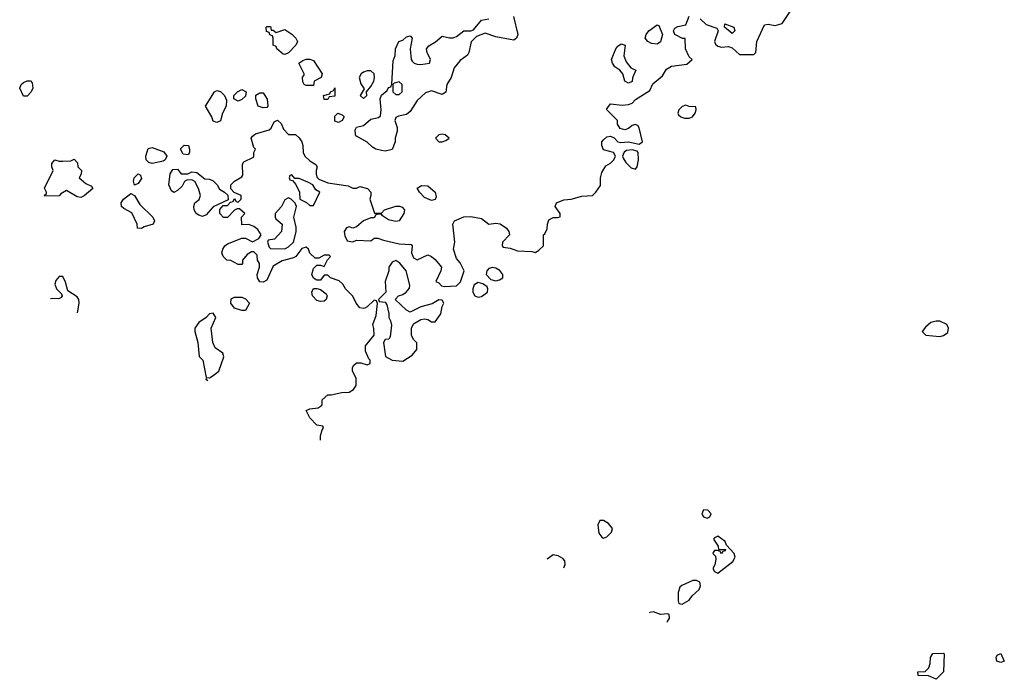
# Model space of a CAD drawing. Header units: inches. Extents: x 2380053 to 2584298, y 380219 to 546618.
# Tile 78 of 256: x 2470829 to 2476330, y 433348 to 437033. Entities that reach past the tile are written whole.
import ezdxf

# ---------------------------------------------------------------- set-up
doc = ezdxf.new("R2010")
doc.units = ezdxf.units.IN
doc.header["$MEASUREMENT"] = 0
doc.layers.add('C4473', color=7, linetype='Continuous')

msp = doc.modelspace()

# ---------------------------------------------------------------- linework, layer by layer
at = {"layer": 'C4473', "color": 2}
for points, elevation in [([(2474630, 437038), (2474664.9, 437004.9), (2474724.7, 436984.7), (2474731.3, 436971.3), (2474711, 436910), (2474716, 436896), (2474730, 436884.7), (2474750, 436878.8), (2474790, 436882.8), (2474810, 436876), (2474850, 436838.8), (2474930, 436838), (2474942, 436850), (2474948, 436910), (2474990, 437004.7), (2475010, 437006.8), (2475050, 437000.7), (2475089.3, 437010.7), (2475141.2, 437090)], 54), ([(2472508.8, 434683.8), (2472508.9, 434708.9), (2472518, 434742), (2472526, 434750), (2472522, 434762), (2472490, 434768), (2472450, 434808), (2472428.7, 434850), (2472450, 434858), (2472496.4, 434863.6), (2472508.4, 434871.6), (2472518, 434882), (2472518, 434910), (2472550, 434938), (2472570, 434938), (2472629.3, 434950.7), (2472670, 434951.3), (2472693.6, 434966.4), (2472708, 434990), (2472708.7, 435030), (2472689, 435070), (2472689, 435090), (2472696.5, 435103.5), (2472710, 435116), (2472735.3, 435115.3), (2472770, 435104.7), (2472787.3, 435112.7), (2472788, 435130), (2472779, 435139), (2472760.9, 435180.9), (2472761.2, 435210), (2472808.7, 435270), (2472808.4, 435308.4), (2472802, 435330), (2472820.4, 435379.6), (2472827.3, 435447.3), (2472822, 435462), (2472810, 435466), (2472771, 435429), (2472758, 435422), (2472750, 435419), (2472730, 435424), (2472708.7, 435450), (2472690, 435488), (2472648.9, 435528.9), (2472634.6, 435554.6), (2472613.6, 435573.6), (2472566, 435590), (2472550, 435606), (2472530, 435606), (2472510, 435578), (2472490, 435578), (2472470, 435588), (2472461.2, 435610), (2472470, 435642), (2472490, 435662), (2472510, 435662), (2472530, 435654), (2472548, 435692), (2472566, 435710), (2472558, 435718), (2472530, 435718), (2472499.6, 435700.4), (2472480.4, 435700.4), (2472450, 435728), (2472442, 435750), (2472430, 435762), (2472405.4, 435754.6), (2472371.3, 435710), (2472358.5, 435701.5), (2472294.8, 435685.2), (2472244.7, 435655.3), (2472210, 435578), (2472190, 435566), (2472170, 435568), (2472158, 435590), (2472155.3, 435610), (2472168, 435650), (2472168, 435670), (2472158, 435690), (2472156.4, 435716.4), (2472136.4, 435736.4), (2472123.6, 435736.4), (2472099.6, 435720.4), (2472074, 435690), (2472074, 435670), (2472070, 435666), (2472050, 435666), (2472008, 435688), (2471986, 435690), (2471966, 435710), (2471958, 435730), (2471964, 435750), (2471975.3, 435770), (2471990, 435781), (2472070, 435812), (2472090, 435812), (2472130, 435792), (2472166, 435810), (2472178, 435830), (2472160.4, 435860.4), (2472138, 435878), (2472110, 435888), (2472070, 435886), (2472068, 435930), (2472086, 435950), (2472056.4, 435976.4), (2472043.6, 435976.4), (2472030, 435968), (2471990, 435928), (2471968.4, 435928.4), (2471948, 435950), (2471948, 435972), (2471966, 435994), (2471990, 435994), (2472006, 436014), (2472022, 436018), (2472030, 436034), (2472038, 436018), (2472050, 436014), (2472066, 436030), (2472066, 436050), (2472027.3, 436067.3), (2472008, 436088), (2472008.7, 436110), (2472029.1, 436130.9), (2472070, 436154), (2472075.3, 436164.7), (2472074.6, 436225.4), (2472081.2, 436238.8), (2472135.3, 436264.7), (2472138, 436270), (2472138, 436290), (2472146, 436310), (2472138, 436318), (2472122, 436370), (2472130, 436382), (2472145.6, 436394.4), (2472223.1, 436416.9), (2472234, 436426), (2472250, 436462), (2472270, 436471), (2472290, 436452), (2472302, 436422), (2472330, 436391.3), (2472370, 436391), (2472390, 436372), (2472404.7, 436350), (2472411.3, 436330), (2472412, 436290), (2472422, 436270), (2472450, 436244.7), (2472483.6, 436223.6), (2472491.6, 436211.6), (2472484.7, 436190), (2472484.7, 436170), (2472491.1, 436151.1), (2472501, 436141), (2472550, 436122), (2472664.7, 436104.7), (2472690, 436092), (2472710, 436092), (2472730, 436101), (2472772, 436090), (2472791, 436070), (2472791, 436050), (2472784.7, 436030), (2472812, 435952), (2472850, 435952), (2472868, 435970), (2472929.6, 435990.4), (2472950.7, 435990.7), (2472965.4, 435985.4), (2472978, 435970), (2472976, 435950), (2472950, 435909), (2472930, 435905.2), (2472890, 435914), (2472856.4, 435936.4), (2472850, 435946), (2472830, 435946), (2472818, 435942), (2472810, 435926), (2472790, 435926), (2472750, 435908.7), (2472710, 435875.3), (2472690, 435868), (2472670, 435875.3), (2472654, 435870), (2472642, 435850), (2472645.4, 435825.4), (2472658, 435798), (2472690, 435792), (2472710, 435802), (2472790, 435798), (2472810, 435812), (2472830, 435812), (2472860.7, 435800.7), (2472950, 435781), (2473016, 435776), (2473022, 435770), (2473018, 435730), (2473030, 435702), (2473050, 435692), (2473110, 435718.8), (2473130, 435710.6), (2473150, 435693.4), (2473184.7, 435650), (2473182, 435630), (2473154, 435570), (2473170, 435562), (2473186, 435546), (2473202, 435542), (2473270, 435546.8), (2473292.3, 435567.7), (2473312.7, 435630), (2473290, 435675.3), (2473270, 435698), (2473253.2, 435750), (2473259.3, 435790), (2473248.9, 435891.1), (2473258, 435910), (2473310, 435930.5), (2473350, 435933.4), (2473410, 435922.8), (2473450, 435891), (2473490, 435896.3), (2473512.7, 435892.7), (2473547.9, 435867.9), (2473561, 435850), (2473564.7, 435830), (2473526, 435790), (2473524.7, 435770), (2473530, 435762), (2473570, 435756), (2473610, 435740.7), (2473690, 435738), (2473710, 435732), (2473730, 435744.7), (2473755.3, 435770), (2473755.3, 435830), (2473763.2, 435836.8), (2473775.1, 435864.9), (2473777, 435890), (2473786, 435914), (2473810, 435927.3), (2473833.2, 435926.8), (2473848, 435932), (2473848.7, 435950), (2473821.2, 435990), (2473829, 436010), (2473870, 436027.3), (2473909.2, 436030.8), (2473970, 436046.8), (2474029.2, 436050.8), (2474048.7, 436070), (2474074, 436106), (2474074, 436150), (2474081.2, 436178.8), (2474103.1, 436216.9), (2474130, 436232), (2474148, 436250), (2474158, 436270), (2474146, 436290), (2474090, 436306), (2474082, 436330), (2474082, 436350), (2474090, 436362), (2474110, 436378), (2474130, 436382), (2474150, 436372), (2474170, 436351.3), (2474186.4, 436346.4), (2474230, 436350.8), (2474290, 436338), (2474308, 436350), (2474289.2, 436429.2), (2474282, 436442), (2474268, 436448), (2474250, 436441.2), (2474230, 436424), (2474210, 436417.2), (2474184, 436424), (2474168.7, 436448.7), (2474168, 436470), (2474109.2, 436530), (2474110, 436534), (2474130, 436562), (2474194.8, 436554.8), (2474230, 436558.8), (2474250, 436566), (2474270, 436586), (2474350, 436638), (2474366, 436674), (2474420.2, 436719.8), (2474443.3, 436756.7), (2474470, 436772.7), (2474556.4, 436783.6), (2474586, 436810), (2474570, 436826), (2474549.4, 436869.4), (2474547.3, 436927.3), (2474532.7, 436927.3), (2474488.7, 436950), (2474481.2, 436970), (2474490, 436984.7), (2474505.6, 436994.4), (2474550, 437004.7), (2474570, 437052)], 54), ([(2473587.3, 437050), (2473611.3, 436950), (2473604.7, 436930), (2473590, 436919), (2473570, 436921.2), (2473490, 436937.2), (2473430, 436957.2), (2473380.7, 436939.3), (2473350.9, 436909.1), (2473338.8, 436850), (2473330, 436835.3), (2473290, 436804), (2473256.8, 436763.2), (2473238.8, 436710), (2473216, 436670), (2473210, 436628.7), (2473190, 436614), (2473130, 436634.5), (2473096.8, 436623.2), (2473050, 436582), (2473010, 436519), (2472990, 436504), (2472945.4, 436494.6), (2472930, 436486), (2472924.7, 436470), (2472938, 436430), (2472938, 436410), (2472926, 436370), (2472926, 436350), (2472910, 436308), (2472870, 436299), (2472850, 436301.2), (2472818, 436310), (2472800.2, 436320.2), (2472769.4, 436349.4), (2472710, 436382), (2472705.2, 436390), (2472702.7, 436417.3), (2472710, 436432), (2472750, 436441), (2472790, 436477.3), (2472833.2, 436486.8), (2472844.7, 436495.3), (2472849.4, 436530), (2472843.7, 436590), (2472850, 436611), (2472882, 436638), (2472890, 436654), (2472902, 436658), (2472908, 436672), (2472916.4, 436803.6), (2472927.3, 436832.7), (2472928.7, 436870), (2472948, 436910), (2472970, 436918), (2472990, 436936), (2473010, 436942), (2473022, 436930), (2473011, 436870), (2473016, 436810), (2473021.4, 436801.4), (2473032, 436790), (2473050, 436784), (2473070, 436782), (2473118, 436790), (2473124, 436810), (2473105.2, 436850), (2473102.7, 436870), (2473114.2, 436885.8), (2473151.8, 436908.2), (2473190, 436941), (2473230, 436930.7), (2473250, 436930.8), (2473270, 436938), (2473310, 436970.8), (2473350, 436970.6), (2473364.1, 436975.9), (2473410, 437030.7), (2473450, 437038)], 54), ([(2471070, 435598), (2471050, 435598), (2471030, 435575.3), (2471024.5, 435555.5), (2471034.8, 435530), (2471062, 435502), (2471066, 435490), (2471059.8, 435480.2), (2471046.8, 435473.2), (2471010, 435475.1), (2471001.8, 435473.9)], 58), ([(2471152.1, 435395.1), (2471160.9, 435450), (2471159.3, 435470), (2471150, 435484), (2471097.2, 435517.2), (2471085.6, 435565.6), (2471070, 435598)], 58), ([(2471870, 435026), (2471866.4, 435020.6)], 58), ([(2471879.7, 435013.6), (2471878, 435018), (2471870, 435026)], 58), ([(2473810, 434044), (2473776.8, 434019.1)], 54), ([(2473869.3, 433970.7), (2473877.2, 433990), (2473874, 434010), (2473862.7, 434022.7), (2473837.5, 434037.5), (2473810, 434044)], 54), ([(2474446.3, 433668.1), (2474449, 433670), (2474459, 433690), (2474458, 433710), (2474450, 433714), (2474410, 433709.3), (2474370, 433725.2), (2474350, 433721.2), (2474347.8, 433719.7)], 54)]:
    msp.add_lwpolyline(points, dxfattribs=dict(at, elevation=elevation))
for points, elevation in [([(2474390, 436896), (2474359.5, 436899.5), (2474339, 436910), (2474324, 436930), (2474328.7, 436950), (2474344, 436970), (2474390, 437004.7), (2474399.8, 436999.8), (2474420.7, 436950), (2474410, 436909)], 54), ([(2474810, 436955.3), (2474766, 436990), (2474768, 437010), (2474818, 436990), (2474824.7, 436970)], 54), ([(2472234, 436974), (2472246, 436974), (2472262, 436962), (2472310, 436978), (2472350, 436951.3), (2472372, 436930), (2472382, 436910), (2472372, 436890), (2472330, 436848), (2472310, 436838), (2472300.4, 436840.4), (2472266, 436870), (2472262, 436882), (2472246, 436890), (2472246, 436930), (2472242, 436942), (2472227.3, 436947.3), (2472222, 436962), (2472207.3, 436967.3), (2472206, 436990), (2472210, 436994), (2472230, 436994)], 54), ([(2474230, 436678), (2474210, 436688.7), (2474198, 436730), (2474182, 436750), (2474154, 436770), (2474141.2, 436790), (2474135.3, 436810), (2474159, 436870), (2474170, 436884.7), (2474190, 436898), (2474211.3, 436891.3), (2474204, 436830), (2474217.5, 436797.5), (2474243.5, 436763.5), (2474272, 436750), (2474252, 436708), (2474250, 436688)], 54), ([(2472430, 436665.2), (2472418, 436670), (2472410, 436686), (2472408.9, 436711.1), (2472418, 436722), (2472418, 436730), (2472388, 436790), (2472410, 436804.7), (2472430, 436811.3), (2472450, 436811.3), (2472470, 436804.7), (2472518, 436730), (2472514, 436710), (2472474, 436690), (2472470, 436666)], 54), ([(2472770, 436747.3), (2472750, 436739.6), (2472736.3, 436730), (2472724.9, 436710), (2472734.4, 436674.4), (2472752.7, 436647.3), (2472732, 436610), (2472750, 436592), (2472768, 436610), (2472766, 436630), (2472790, 436658.8), (2472807.3, 436690), (2472811.5, 436710), (2472809.4, 436730), (2472790, 436747)], 58), ([(2470850, 436606), (2470829, 436651), (2470838, 436670), (2470850, 436682), (2470870, 436692), (2470890, 436692), (2470899.6, 436679.6), (2470902, 436650), (2470894, 436630), (2470870, 436606)], 54), ([(2472950, 436686), (2472922, 436678), (2472914, 436670), (2472914, 436630), (2472930, 436614), (2472950, 436614), (2472966, 436630), (2472966, 436670)], 54), ([(2471930, 436458), (2471910, 436466), (2471902, 436490), (2471868, 436550), (2471918, 436630), (2471930, 436638), (2471950.9, 436630.9), (2471974, 436610), (2471983.6, 436583.6), (2471982, 436550), (2471962, 436510), (2471950, 436468)], 54), ([(2472050, 436578), (2472026, 436590), (2472026, 436610), (2472046, 436630), (2472070, 436642), (2472094, 436630), (2472090, 436606), (2472070, 436586)], 54), ([(2472190, 436541.2), (2472162, 436550), (2472148.7, 436590), (2472148.7, 436611.3), (2472170, 436624.7), (2472190, 436624.7), (2472210.9, 436589.1), (2472214.8, 436550), (2472210, 436542)], 54), ([(2472530, 436586), (2472526, 436610), (2472562, 436618), (2472566, 436630), (2472582, 436638), (2472590, 436652), (2472590, 436606), (2472558, 436602), (2472550, 436586)], 54), ([(2472610, 436458), (2472590, 436466), (2472590, 436494), (2472606, 436510), (2472630, 436502), (2472642, 436490), (2472630, 436468.7)], 54), ([(2474550, 436555.3), (2474530, 436548), (2474511.1, 436528.9), (2474506, 436510), (2474510, 436502), (2474522, 436490), (2474542.5, 436482.5), (2474570, 436482.8), (2474588, 436490), (2474602, 436510), (2474608, 436530), (2474606, 436546), (2474570, 436548)], 54), ([(2473190, 436392.7), (2473170, 436388.7), (2473151.3, 436370), (2473170, 436351.3), (2473190, 436351.3), (2473210, 436358), (2473228, 436370), (2473206, 436390)], 58), ([(2471570, 436229), (2471550, 436235.3), (2471535.3, 436250), (2471534, 436270), (2471547.3, 436312.7), (2471570, 436318), (2471634.4, 436294.4), (2471651.3, 436270), (2471642, 436250), (2471630, 436242)], 54), ([(2471770, 436278), (2471742, 436282), (2471730, 436306), (2471730, 436314), (2471748.4, 436331.6), (2471771.3, 436330), (2471778, 436310), (2471778, 436290)], 54), ([(2474250, 436305.2), (2474218.8, 436301.2), (2474206.8, 436293.2), (2474199.8, 436280.2), (2474196, 436270), (2474199.8, 436259.8), (2474215.5, 436235.5), (2474245.8, 436205.8), (2474270, 436198), (2474279, 436210), (2474286.6, 436250), (2474284, 436290), (2474278, 436298)], 54), ([(2471170, 436039), (2471150, 436044), (2471090, 436078), (2471059.6, 436060.4), (2471050, 436048.7), (2470970, 436046), (2470968.4, 436051.6), (2470978, 436062), (2470978, 436070), (2470968.4, 436091.6), (2471015.3, 436190), (2471008.7, 436210), (2471008.7, 436230), (2471026, 436250), (2471050, 436242), (2471070, 436242), (2471115.3, 436244.7), (2471134, 436254), (2471152.7, 436232.7), (2471154, 436210), (2471174, 436190), (2471172, 436170), (2471162, 436150), (2471198, 436118), (2471230, 436102), (2471238, 436090), (2471190, 436048.7)], 54), ([(2471731.6, 436171.6), (2471768.4, 436171.6), (2471790, 436182), (2471819.6, 436179.6), (2471863.6, 436143.6), (2471890, 436142), (2471910, 436132), (2471932, 436110), (2471945.4, 436085.4), (2471974, 436070), (2471992.7, 436052.7), (2471994, 436026), (2471910, 435988), (2471870, 435942), (2471850, 435934), (2471830, 435941.2), (2471815.3, 435950), (2471804, 435970), (2471802, 435990), (2471808, 436010), (2471832.5, 436027.5), (2471839, 436050), (2471828.7, 436090), (2471808.4, 436128.4), (2471790, 436138), (2471763.6, 436136.4), (2471750, 436128), (2471736.8, 436103.2), (2471710, 436078), (2471690, 436068), (2471676.4, 436076.4), (2471662, 436110), (2471669.1, 436170.9), (2471684, 436196), (2471710, 436198)], 54), ([(2471470, 436108), (2471464, 436130), (2471469, 436150), (2471491.1, 436171.1), (2471503.6, 436163.6), (2471510, 436146), (2471490, 436118)], 54), ([(2472350, 436166), (2472338, 436162), (2472334, 436150), (2472338, 436138), (2472354, 436134), (2472372, 436112), (2472392, 436070), (2472394, 436030), (2472431.6, 436011.6), (2472450, 435994), (2472470, 435994), (2472506, 436070), (2472483.1, 436083.1), (2472466, 436110), (2472443.1, 436123.1), (2472390, 436146), (2472366, 436146)], 54), ([(2473130, 436022), (2473090, 436039), (2473062, 436070), (2473050, 436092), (2473073.2, 436106.8), (2473110, 436104), (2473151, 436070), (2473156, 436044), (2473150, 436028)], 54), ([(2471510, 435866), (2471487.3, 435867.3), (2471486, 435890), (2471454.6, 435954.6), (2471410, 435978), (2471398, 435990), (2471395.3, 436010), (2471408.7, 436030), (2471450, 436062), (2471471.1, 436051.1), (2471499.6, 435999.6), (2471572, 435930), (2471582, 435910), (2471574, 435890), (2471523.6, 435876.4)], 54), ([(2472330, 436038), (2472310, 436026), (2472291.3, 435990), (2472256, 435950), (2472256, 435930), (2472260.7, 435920.7), (2472296, 435890), (2472290.8, 435849.2), (2472252.7, 435807.3), (2472218, 435802), (2472214, 435790), (2472222, 435762), (2472230, 435754), (2472310, 435752), (2472330, 435764.7), (2472358, 435790), (2472372.9, 435847.1), (2472372.9, 435872.9), (2472361.2, 435930), (2472375.3, 435990), (2472368.4, 436008.4), (2472346, 436030)], 54), ([(2472930, 435688), (2472910, 435678), (2472891.3, 435650), (2472891.3, 435630), (2472871.3, 435570), (2472874, 435510), (2472834, 435470), (2472838, 435458), (2472870, 435454), (2472879.6, 435439.6), (2472890.9, 435390.9), (2472891.3, 435370), (2472901, 435350), (2472905.4, 435325.4), (2472899.6, 435260.4), (2472891.6, 435248.4), (2472870, 435246), (2472862, 435230), (2472872, 435152), (2472910, 435131.3), (2472970, 435126), (2473021.2, 435158.8), (2473048, 435190), (2473047.3, 435227.3), (2473030, 435246), (2473018, 435270), (2473018, 435310), (2473030, 435334), (2473070, 435358), (2473090, 435361), (2473110, 435358), (2473130, 435344.7), (2473150, 435344.7), (2473181.2, 435390), (2473188.7, 435431.3), (2473198, 435450), (2473190, 435466), (2473170, 435468), (2473134.4, 435445.6), (2473070, 435428.7), (2473010, 435398), (2472989.3, 435409.3), (2472926, 435470), (2472946, 435490), (2472970, 435498), (2472988, 435510), (2473007.3, 435532.7), (2473008, 435550), (2472989, 435630), (2472952.9, 435672.9)], 54), ([(2473470, 435649), (2473450, 435642), (2473438, 435630), (2473436, 435610), (2473460.7, 435580.7), (2473490, 435574), (2473510, 435578.8), (2473528.9, 435591.1), (2473529, 435610), (2473512, 435632), (2473490, 435645.2)], 54), ([(2472510, 435458), (2472490, 435463.7), (2472464, 435490), (2472462, 435510), (2472470, 435532), (2472490, 435532), (2472510, 435524.7), (2472541, 435501), (2472546, 435490), (2472541, 435470), (2472530, 435461.2)], 54), ([(2473390, 435564), (2473367.7, 435552.3), (2473360.7, 435530), (2473360.7, 435510), (2473372, 435490), (2473390, 435482.8), (2473410, 435486.8), (2473442, 435510), (2473444, 435530), (2473440.4, 435540.4), (2473417.2, 435557.2)], 54), ([(2472070, 435408), (2472030, 435422), (2472009, 435450), (2472010, 435474), (2472030, 435482), (2472070, 435482), (2472090, 435474), (2472112, 435450), (2472090, 435408)], 54), ([(2471910, 435392.7), (2471890, 435388.7), (2471870.7, 435369.3), (2471830, 435341.2), (2471807.7, 435310), (2471807.7, 435290), (2471824.9, 435230), (2471832, 435152), (2471852, 435130), (2471870, 435034), (2471890, 435031.3), (2471910, 435046), (2471942, 435070), (2471969.2, 435150), (2471964, 435170), (2471920.5, 435200.5), (2471909, 435230), (2471898, 435310), (2471924, 435370)], 58), ([(2475970, 435349.4), (2475950, 435349.3), (2475918.8, 435341.2), (2475890, 435315.3), (2475872, 435290), (2475891.3, 435271.3), (2475970, 435263.8), (2475990, 435268), (2476014, 435286), (2476018, 435310), (2476009.2, 435330)], 54), ([(2474650, 434295.3), (2474640.7, 434270), (2474650, 434256), (2474670, 434248), (2474684.7, 434255.3), (2474691.9, 434271.9), (2474672.7, 434292.7)], 54), ([(2474090, 434235.3), (2474070, 434235.3), (2474058.8, 434210), (2474064.1, 434164.1), (2474081.1, 434141.1), (2474090, 434137.3), (2474110, 434144), (2474136, 434170), (2474141.2, 434190), (2474118.4, 434218.4)], 54), ([(2474730, 434148), (2474710, 434138), (2474706, 434130), (2474731.6, 434091.6), (2474734, 434074), (2474772.7, 434072.7), (2474770, 434066), (2474758, 434062), (2474750, 434048.7), (2474742, 434062), (2474727.3, 434067.3), (2474710, 434068), (2474702.8, 434057.2), (2474701, 434050), (2474716, 434036), (2474719.1, 434019.1), (2474713.2, 433986.8), (2474702.8, 433970), (2474703.5, 433963.5), (2474710.9, 433950.9), (2474730, 433941), (2474813.8, 434006.2), (2474826, 434030), (2474821.2, 434050), (2474778, 434098), (2474770, 434118)], 54), ([(2474610, 433899.3), (2474590, 433899.3), (2474528, 433872), (2474518, 433862), (2474507.3, 433832.7), (2474507.1, 433787.1), (2474511, 433771), (2474530, 433766.8), (2474569.2, 433790), (2474585.6, 433814.4), (2474625.2, 433850), (2474633.2, 433870), (2474628.7, 433890)], 54), ([(2475950, 433348), (2475907.3, 433367.3), (2475848.4, 433368.4), (2475846, 433390), (2475888, 433392), (2475908.7, 433411.3), (2475916.4, 433436.4), (2475918, 433470), (2475930, 433492), (2475990, 433494), (2475994, 433490), (2475991.1, 433388.9)], 50), ([(2476310, 433442), (2476288.9, 433448.9), (2476284, 433470), (2476290, 433482), (2476310, 433491.3), (2476330, 433448.7)], 50)]:
    msp.add_lwpolyline(points, close=True, dxfattribs=dict(at, elevation=elevation))

doc.saveas('drawing.dxf')
